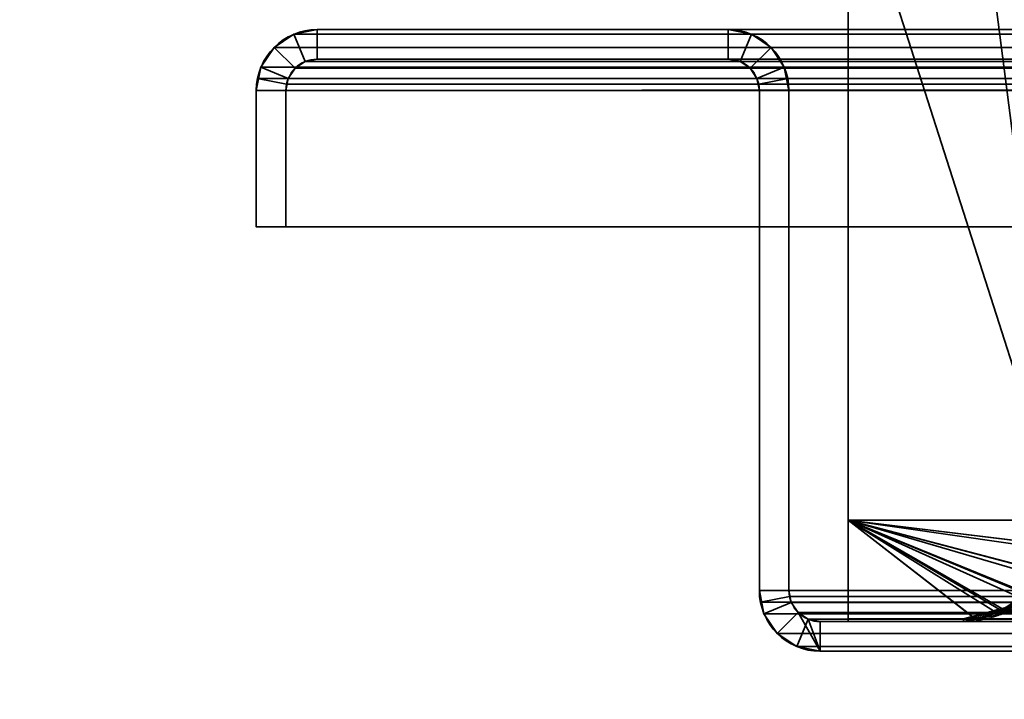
# Model space of a CAD drawing. Header units: millimetres. Extents: x -603 to 3703, y -120 to 193.
# Tile 59 of 256: x -451 to -402, y 46 to 81. Entities that reach past the tile are written whole.
import ezdxf

# ---------------------------------------------------------------- set-up
doc = ezdxf.new("R2010")
doc.units = ezdxf.units.MM
doc.layers.add('151', color=7, linetype='Continuous', true_color=0xffffff)

# ---------------------------------------------------------------- blocks, each defined once
blk = doc.blocks.new('UG_SURFACE_001')
at = {"layer": '151', "color": 252, "linetype": 'Continuous', "lineweight": 35}
for points in [[(602.5, -35, 2213), (602.5, 174.4, 2213), (-602.5, 174.4, 2213), (-602.5, -35, 2213)], [(-452.5, -35, 2063), (-452.5, 174.4, 2063), (452.5, 174.4, 2063), (452.5, -35, 2063)]]:
    blk.add_3dface(points, dxfattribs=at)
blk = doc.blocks.new('UG_SURFACE_010')
at = {"layer": '151', "color": 252, "linetype": 'Continuous', "lineweight": 35}
for points in [[(-436.42, 80, 2044.92), (-436.42, 80, -7), (-437.599, 79.766, -7), (-437.599, 79.766, 2046.099)], [(-436.42, 80, 2044.92), (-437.599, 79.766, 2046.099), (-437.025, 78.38, 2045.525), (-436.42, 78.5, 2044.92)], [(-436.42, 78.5, -7), (-437.025, 78.38, -7), (-437.599, 79.766, -7), (-436.42, 80, -7)], [(-415.58, 80, 2024.08), (-415.58, 80, -7), (-436.42, 80, -7), (-436.42, 80, 2044.92)], [(-415.58, 80, 2024.08), (-436.42, 80, 2044.92), (-436.42, 78.5, 2044.92), (-415.58, 78.5, 2024.08)], [(-415.58, 78.5, -7), (-436.42, 78.5, -7), (-436.42, 80, -7), (-415.58, 80, -7)], [(-414.401, 79.766, 2022.901), (-414.401, 79.766, -7), (-415.58, 80, -7), (-415.58, 80, 2024.08)], [(-415.58, 78.5, 2024.08), (-414.975, 78.38, 2023.475), (-414.401, 79.766, 2022.901), (-415.58, 80, 2024.08)], [(-415.58, 80, -7), (-414.401, 79.766, -7), (-414.975, 78.38, -7), (-415.58, 78.5, -7)], [(-437.599, 79.766, 2046.099), (-437.599, 79.766, -7), (-438.598, 79.098, -7), (-438.598, 79.098, 2047.098)], [(-437.599, 79.766, 2046.099), (-438.598, 79.098, 2047.098), (-437.537, 78.037, 2046.037), (-437.025, 78.38, 2045.525)], [(-438.598, 79.098, -7), (-437.599, 79.766, -7), (-437.025, 78.38, -7), (-437.537, 78.037, -7)], [(-414.975, 78.38, 2023.475), (-414.463, 78.037, 2022.963), (-413.402, 79.098, 2021.902), (-414.401, 79.766, 2022.901)], [(-414.401, 79.766, -7), (-413.402, 79.098, -7), (-414.463, 78.037, -7), (-414.975, 78.38, -7)], [(-413.402, 79.098, 2021.902), (-413.402, 79.098, -7), (-414.401, 79.766, -7), (-414.401, 79.766, 2022.901)], [(-438.598, 79.098, 2047.098), (-438.598, 79.098, -7), (-439.266, 78.099, -7), (-439.266, 78.099, 2047.765)], [(-437.88, 77.525, 2046.38), (-437.537, 78.037, 2046.037), (-438.598, 79.098, 2047.098), (-439.266, 78.099, 2047.765)], [(-439.266, 78.099, -7), (-438.598, 79.098, -7), (-437.537, 78.037, -7), (-437.88, 77.525, -7)], [(-412.734, 78.099, 2021.235), (-413.402, 79.098, 2021.902), (-414.463, 78.037, 2022.963), (-414.12, 77.525, 2022.62)], [(-414.12, 77.525, -7), (-414.463, 78.037, -7), (-413.402, 79.098, -7), (-412.734, 78.099, -7)], [(-412.734, 78.099, 2021.235), (-412.734, 78.099, -7), (-413.402, 79.098, -7), (-413.402, 79.098, 2021.902)], [(-437.537, 78.037, 2046.037), (-437.537, 78.037, -7), (-437.025, 78.38, -7), (-437.025, 78.38, 2045.525)], [(-437.025, 78.38, 2045.525), (-437.025, 78.38, -7), (-436.42, 78.5, -7), (-436.42, 78.5, 2044.92)], [(-415.58, 78.5, 2024.08), (-436.42, 78.5, 2044.92), (-436.42, 78.5, -7), (-415.58, 78.5, -7)], [(-415.58, 78.5, 2024.08), (-415.58, 78.5, -7), (-414.975, 78.38, -7), (-414.975, 78.38, 2023.475)], [(-414.975, 78.38, 2023.475), (-414.975, 78.38, -7), (-414.463, 78.037, -7), (-414.463, 78.037, 2022.963)], [(-439.5, 76.92, -7), (-439.441, 77.521, 2047.941), (-439.266, 78.099, 2047.765)], [(-439.266, 78.099, 2047.765), (-439.266, 78.099, -7), (-439.5, 76.92, -7)], [(-439.5, 76.92, -7), (-439.266, 78.099, -7), (-437.88, 77.525, -7), (-438, 76.92, -7)], [(-437.97, 77.228, 2046.47), (-437.88, 77.525, 2046.38), (-439.266, 78.099, 2047.765), (-439.441, 77.521, 2047.941)], [(-437.88, 77.525, 2046.38), (-437.88, 77.525, -7), (-437.537, 78.037, -7), (-437.537, 78.037, 2046.037)], [(-414.463, 78.037, 2022.963), (-414.463, 78.037, -7), (-414.12, 77.525, -7), (-414.12, 77.525, 2022.62)], [(-412.559, 77.521, 2021.059), (-412.734, 78.099, 2021.235), (-414.12, 77.525, 2022.62), (-414.03, 77.228, 2022.53)], [(-414, 76.92, -7), (-414.12, 77.525, -7), (-412.734, 78.099, -7), (-412.5, 76.92, -7)], [(-412.734, 78.099, -7), (-412.734, 78.099, 2021.235), (-412.559, 77.521, 2021.059)], [(-412.559, 77.521, 2021.059), (-412.5, 76.92, -7), (-412.734, 78.099, -7)], [(-439.5, 76.92, -7), (-439.5, 76.92, 2048), (-439.441, 77.521, 2047.941)], [(-438, 76.92, 2046.5), (-437.97, 77.228, 2046.47), (-439.441, 77.521, 2047.941), (-439.5, 76.92, 2048)], [(-438, 76.92, -7), (-437.88, 77.525, -7), (-437.88, 77.525, 2046.38)], [(-437.88, 77.525, 2046.38), (-437.97, 77.228, 2046.47), (-438, 76.92, -7)], [(-414.12, 77.525, -7), (-414, 76.92, -7), (-414, 76.92, 2022.5)], [(-414, 76.92, 2022.5), (-414.03, 77.228, 2022.53), (-414.12, 77.525, -7)], [(-414.03, 77.228, 2022.53), (-414.12, 77.525, 2022.62), (-414.12, 77.525, -7)], [(-412.5, 76.92, 2021), (-412.559, 77.521, 2021.059), (-414.03, 77.228, 2022.53), (-414, 76.92, 2022.5)], [(-412.559, 77.521, 2021.059), (-412.5, 76.92, 2021), (-412.5, 76.92, -7)], [(-439.5, 76.92, 2048), (-439.5, 76.92, -7), (-439.5, 70, -7), (-439.5, 70, 2048)], [(-439.5, 76.92, 2048), (-439.5, 70, 2048), (-438, 70, 2046.5), (-438, 76.92, 2046.5)], [(-438, 76.92, -7), (-438, 70, -7), (-439.5, 70, -7), (-439.5, 76.92, -7)], [(-437.97, 77.228, 2046.47), (-438, 76.92, 2046.5), (-438, 76.92, -7)], [(-438, 76.92, 2046.5), (-438, 70, 2046.5), (-438, 70, -7), (-438, 76.92, -7)], [(-414, 51.58, 2022.5), (-414, 76.92, 2022.5), (-414, 76.92, -7), (-414, 51.58, -7)], [(-412.5, 51.58, 2021), (-412.5, 76.92, 2021), (-414, 76.92, 2022.5), (-414, 51.58, 2022.5)], [(-412.5, 76.92, -7), (-412.5, 51.58, -7), (-414, 51.58, -7), (-414, 76.92, -7)], [(-412.5, 51.58, 2021), (-412.5, 51.58, -7), (-412.5, 76.92, -7), (-412.5, 76.92, 2021)], [(-438, 70, 2046.5), (-439.5, 70, 2048), (-439.5, 70, -7), (-438, 70, -7)], [(-414, 51.58, -7), (-413.766, 50.401, -7), (-413.766, 50.401, 2022.265)], [(-413.766, 50.401, 2022.265), (-413.941, 50.979, 2022.441), (-414, 51.58, -7)], [(-413.941, 50.979, 2022.441), (-414, 51.58, 2022.5), (-414, 51.58, -7)], [(-414, 51.58, 2022.5), (-413.941, 50.979, 2022.441), (-412.47, 51.272, 2020.97), (-412.5, 51.58, 2021)], [(-412.5, 51.58, -7), (-412.38, 50.975, -7), (-413.766, 50.401, -7), (-414, 51.58, -7)], [(-412.5, 51.58, -7), (-412.47, 51.272, 2020.97), (-412.38, 50.975, 2020.88)], [(-412.5, 51.58, -7), (-412.5, 51.58, 2021), (-412.47, 51.272, 2020.97)], [(-412.38, 50.975, 2020.88), (-412.38, 50.975, -7), (-412.5, 51.58, -7)], [(-413.941, 50.979, 2022.441), (-413.766, 50.401, 2022.265), (-412.38, 50.975, 2020.88), (-412.47, 51.272, 2020.97)], [(-413.766, 50.401, 2022.265), (-413.098, 49.402, 2021.598), (-412.037, 50.463, 2020.537), (-412.38, 50.975, 2020.88)], [(-412.38, 50.975, -7), (-412.037, 50.463, -7), (-413.098, 49.402, -7), (-413.766, 50.401, -7)], [(-412.037, 50.463, 2020.537), (-412.037, 50.463, -7), (-412.38, 50.975, -7), (-412.38, 50.975, 2020.88)], [(-411.525, 50.12, 2020.025), (-412.037, 50.463, 2020.537), (-413.098, 49.402, 2021.598), (-412.099, 48.734, 2020.599)], [(-412.099, 48.734, -7), (-413.098, 49.402, -7), (-412.037, 50.463, -7), (-411.525, 50.12, -7)], [(-411.525, 50.12, 2020.025), (-411.525, 50.12, -7), (-412.037, 50.463, -7), (-412.037, 50.463, 2020.537)], [(-413.766, 50.401, 2022.265), (-413.766, 50.401, -7), (-413.098, 49.402, -7), (-413.098, 49.402, 2021.598)], [(-410.92, 50, 2019.42), (-411.525, 50.12, 2020.025), (-412.099, 48.734, 2020.599), (-410.92, 48.5, 2019.42)], [(-410.92, 48.5, -7), (-412.099, 48.734, -7), (-411.525, 50.12, -7), (-410.92, 50, -7)], [(-410.92, 50, 2019.42), (-410.92, 50, -7), (-411.525, 50.12, -7), (-411.525, 50.12, 2020.025)], [(-400.58, 50, 2009.08), (-400.58, 50, -7), (-410.92, 50, -7), (-410.92, 50, 2019.42)], [(-400.58, 50, 2009.08), (-410.92, 50, 2019.42), (-410.92, 48.5, 2019.42), (-400.58, 48.5, 2009.08)], [(-400.58, 48.5, -7), (-410.92, 48.5, -7), (-410.92, 50, -7), (-400.58, 50, -7)], [(-413.098, 49.402, 2021.598), (-413.098, 49.402, -7), (-412.099, 48.734, -7), (-412.099, 48.734, 2020.599)], [(-412.099, 48.734, 2020.599), (-412.099, 48.734, -7), (-410.92, 48.5, -7), (-410.92, 48.5, 2019.42)], [(-400.58, 48.5, 2009.08), (-410.92, 48.5, 2019.42), (-410.92, 48.5, -7), (-400.58, 48.5, -7)]]:
    blk.add_3dface(points, dxfattribs=at)
blk = doc.blocks.new('UG_SURFACE_011')
at = {"layer": '151', "color": 252, "linetype": 'Continuous', "lineweight": 35}
for points in [[(-436.42, 80, 2044.92), (-436.42, 80, -7), (-437.599, 79.766, -7), (-437.599, 79.766, 2046.099)], [(-436.42, 80, 2044.92), (-437.599, 79.766, 2046.099), (-437.025, 78.38, 2045.525), (-436.42, 78.5, 2044.92)], [(-436.42, 78.5, -7), (-437.025, 78.38, -7), (-437.599, 79.766, -7), (-436.42, 80, -7)], [(-415.58, 80, 2024.08), (-415.58, 80, -7), (-436.42, 80, -7), (-436.42, 80, 2044.92)], [(-415.58, 80, 2024.08), (-436.42, 80, 2044.92), (-436.42, 78.5, 2044.92), (-415.58, 78.5, 2024.08)], [(-415.58, 78.5, -7), (-436.42, 78.5, -7), (-436.42, 80, -7), (-415.58, 80, -7)], [(-414.401, 79.766, 2022.901), (-414.401, 79.766, -7), (-415.58, 80, -7), (-415.58, 80, 2024.08)], [(-415.58, 78.5, 2024.08), (-414.975, 78.38, 2023.475), (-414.401, 79.766, 2022.901), (-415.58, 80, 2024.08)], [(-415.58, 80, -7), (-414.401, 79.766, -7), (-414.975, 78.38, -7), (-415.58, 78.5, -7)], [(-437.599, 79.766, 2046.099), (-437.599, 79.766, -7), (-438.598, 79.098, -7), (-438.598, 79.098, 2047.098)], [(-437.599, 79.766, 2046.099), (-438.598, 79.098, 2047.098), (-437.537, 78.037, 2046.037), (-437.025, 78.38, 2045.525)], [(-438.598, 79.098, -7), (-437.599, 79.766, -7), (-437.025, 78.38, -7), (-437.537, 78.037, -7)], [(-414.975, 78.38, 2023.475), (-414.463, 78.037, 2022.963), (-413.402, 79.098, 2021.902), (-414.401, 79.766, 2022.901)], [(-414.401, 79.766, -7), (-413.402, 79.098, -7), (-414.463, 78.037, -7), (-414.975, 78.38, -7)], [(-413.402, 79.098, 2021.902), (-413.402, 79.098, -7), (-414.401, 79.766, -7), (-414.401, 79.766, 2022.901)], [(-438.598, 79.098, 2047.098), (-438.598, 79.098, -7), (-439.266, 78.099, -7), (-439.266, 78.099, 2047.765)], [(-437.88, 77.525, 2046.38), (-437.537, 78.037, 2046.037), (-438.598, 79.098, 2047.098), (-439.266, 78.099, 2047.765)], [(-439.266, 78.099, -7), (-438.598, 79.098, -7), (-437.537, 78.037, -7), (-437.88, 77.525, -7)], [(-412.734, 78.099, 2021.235), (-413.402, 79.098, 2021.902), (-414.463, 78.037, 2022.963), (-414.12, 77.525, 2022.62)], [(-414.12, 77.525, -7), (-414.463, 78.037, -7), (-413.402, 79.098, -7), (-412.734, 78.099, -7)], [(-412.734, 78.099, 2021.235), (-412.734, 78.099, -7), (-413.402, 79.098, -7), (-413.402, 79.098, 2021.902)], [(-437.537, 78.037, 2046.037), (-437.537, 78.037, -7), (-437.025, 78.38, -7), (-437.025, 78.38, 2045.525)], [(-437.025, 78.38, 2045.525), (-437.025, 78.38, -7), (-436.42, 78.5, -7), (-436.42, 78.5, 2044.92)], [(-415.58, 78.5, 2024.08), (-436.42, 78.5, 2044.92), (-436.42, 78.5, -7), (-415.58, 78.5, -7)], [(-415.58, 78.5, 2024.08), (-415.58, 78.5, -7), (-414.975, 78.38, -7), (-414.975, 78.38, 2023.475)], [(-414.975, 78.38, 2023.475), (-414.975, 78.38, -7), (-414.463, 78.037, -7), (-414.463, 78.037, 2022.963)], [(-439.5, 76.92, -7), (-439.441, 77.521, 2047.941), (-439.266, 78.099, 2047.765)], [(-439.266, 78.099, 2047.765), (-439.266, 78.099, -7), (-439.5, 76.92, -7)], [(-439.5, 76.92, -7), (-439.266, 78.099, -7), (-437.88, 77.525, -7), (-438, 76.92, -7)], [(-437.97, 77.228, 2046.47), (-437.88, 77.525, 2046.38), (-439.266, 78.099, 2047.765), (-439.441, 77.521, 2047.941)], [(-437.88, 77.525, 2046.38), (-437.88, 77.525, -7), (-437.537, 78.037, -7), (-437.537, 78.037, 2046.037)], [(-414.463, 78.037, 2022.963), (-414.463, 78.037, -7), (-414.12, 77.525, -7), (-414.12, 77.525, 2022.62)], [(-412.559, 77.521, 2021.059), (-412.734, 78.099, 2021.235), (-414.12, 77.525, 2022.62), (-414.03, 77.228, 2022.53)], [(-414, 76.92, -7), (-414.12, 77.525, -7), (-412.734, 78.099, -7), (-412.5, 76.92, -7)], [(-412.734, 78.099, -7), (-412.734, 78.099, 2021.235), (-412.559, 77.521, 2021.059)], [(-412.559, 77.521, 2021.059), (-412.5, 76.92, -7), (-412.734, 78.099, -7)], [(-439.5, 76.92, -7), (-439.5, 76.92, 2048), (-439.441, 77.521, 2047.941)], [(-438, 76.92, 2046.5), (-437.97, 77.228, 2046.47), (-439.441, 77.521, 2047.941), (-439.5, 76.92, 2048)], [(-438, 76.92, -7), (-437.88, 77.525, -7), (-437.88, 77.525, 2046.38)], [(-437.88, 77.525, 2046.38), (-437.97, 77.228, 2046.47), (-438, 76.92, -7)], [(-414.12, 77.525, -7), (-414, 76.92, -7), (-414, 76.92, 2022.5)], [(-414, 76.92, 2022.5), (-414.03, 77.228, 2022.53), (-414.12, 77.525, -7)], [(-414.03, 77.228, 2022.53), (-414.12, 77.525, 2022.62), (-414.12, 77.525, -7)], [(-412.5, 76.92, 2021), (-412.559, 77.521, 2021.059), (-414.03, 77.228, 2022.53), (-414, 76.92, 2022.5)], [(-412.559, 77.521, 2021.059), (-412.5, 76.92, 2021), (-412.5, 76.92, -7)], [(-439.5, 76.92, 2048), (-439.5, 76.92, -7), (-439.5, 70, -7), (-439.5, 70, 2048)], [(-439.5, 76.92, 2048), (-439.5, 70, 2048), (-438, 70, 2046.5), (-438, 76.92, 2046.5)], [(-438, 76.92, -7), (-438, 70, -7), (-439.5, 70, -7), (-439.5, 76.92, -7)], [(-437.97, 77.228, 2046.47), (-438, 76.92, 2046.5), (-438, 76.92, -7)], [(-438, 76.92, 2046.5), (-438, 70, 2046.5), (-438, 70, -7), (-438, 76.92, -7)], [(-414, 51.58, 2022.5), (-414, 76.92, 2022.5), (-414, 76.92, -7), (-414, 51.58, -7)], [(-412.5, 51.58, 2021), (-412.5, 76.92, 2021), (-414, 76.92, 2022.5), (-414, 51.58, 2022.5)], [(-412.5, 76.92, -7), (-412.5, 51.58, -7), (-414, 51.58, -7), (-414, 76.92, -7)], [(-412.5, 51.58, 2021), (-412.5, 51.58, -7), (-412.5, 76.92, -7), (-412.5, 76.92, 2021)], [(-438, 70, 2046.5), (-439.5, 70, 2048), (-439.5, 70, -7), (-438, 70, -7)], [(-414, 51.58, -7), (-413.766, 50.401, -7), (-413.766, 50.401, 2022.265)], [(-413.766, 50.401, 2022.265), (-413.941, 50.979, 2022.441), (-414, 51.58, -7)], [(-413.941, 50.979, 2022.441), (-414, 51.58, 2022.5), (-414, 51.58, -7)], [(-414, 51.58, 2022.5), (-413.941, 50.979, 2022.441), (-412.47, 51.272, 2020.97), (-412.5, 51.58, 2021)], [(-412.5, 51.58, -7), (-412.38, 50.975, -7), (-413.766, 50.401, -7), (-414, 51.58, -7)], [(-412.5, 51.58, -7), (-412.47, 51.272, 2020.97), (-412.38, 50.975, 2020.88)], [(-412.5, 51.58, -7), (-412.5, 51.58, 2021), (-412.47, 51.272, 2020.97)], [(-412.38, 50.975, 2020.88), (-412.38, 50.975, -7), (-412.5, 51.58, -7)], [(-413.941, 50.979, 2022.441), (-413.766, 50.401, 2022.265), (-412.38, 50.975, 2020.88), (-412.47, 51.272, 2020.97)], [(-413.766, 50.401, 2022.265), (-413.098, 49.402, 2021.598), (-412.037, 50.463, 2020.537), (-412.38, 50.975, 2020.88)], [(-412.38, 50.975, -7), (-412.037, 50.463, -7), (-413.098, 49.402, -7), (-413.766, 50.401, -7)], [(-412.037, 50.463, 2020.537), (-412.037, 50.463, -7), (-412.38, 50.975, -7), (-412.38, 50.975, 2020.88)], [(-411.525, 50.12, 2020.025), (-412.037, 50.463, 2020.537), (-413.098, 49.402, 2021.598), (-412.099, 48.734, 2020.599)], [(-412.099, 48.734, -7), (-413.098, 49.402, -7), (-412.037, 50.463, -7), (-411.525, 50.12, -7)], [(-411.525, 50.12, 2020.025), (-411.525, 50.12, -7), (-412.037, 50.463, -7), (-412.037, 50.463, 2020.537)], [(-413.766, 50.401, 2022.265), (-413.766, 50.401, -7), (-413.098, 49.402, -7), (-413.098, 49.402, 2021.598)], [(-410.92, 50, 2019.42), (-411.525, 50.12, 2020.025), (-412.099, 48.734, 2020.599), (-410.92, 48.5, 2019.42)], [(-410.92, 48.5, -7), (-412.099, 48.734, -7), (-411.525, 50.12, -7), (-410.92, 50, -7)], [(-410.92, 50, 2019.42), (-410.92, 50, -7), (-411.525, 50.12, -7), (-411.525, 50.12, 2020.025)], [(-400.58, 50, 2009.08), (-400.58, 50, -7), (-410.92, 50, -7), (-410.92, 50, 2019.42)], [(-400.58, 50, 2009.08), (-410.92, 50, 2019.42), (-410.92, 48.5, 2019.42), (-400.58, 48.5, 2009.08)], [(-400.58, 48.5, -7), (-410.92, 48.5, -7), (-410.92, 50, -7), (-400.58, 50, -7)], [(-413.098, 49.402, 2021.598), (-413.098, 49.402, -7), (-412.099, 48.734, -7), (-412.099, 48.734, 2020.599)], [(-412.099, 48.734, 2020.599), (-412.099, 48.734, -7), (-410.92, 48.5, -7), (-410.92, 48.5, 2019.42)], [(-400.58, 48.5, 2009.08), (-410.92, 48.5, 2019.42), (-410.92, 48.5, -7), (-400.58, 48.5, -7)]]:
    blk.add_3dface(points, dxfattribs=at)
blk = doc.blocks.new('UG_SURFACE_012')
at = {"layer": '151', "color": 252, "linetype": 'Continuous', "lineweight": 35}
for points in [[(-436.42, 78.5, 2044.92), (-437.025, 78.38, 2045.525), (-437.599, 79.766, 2046.099), (-436.42, 80, 2044.92)], [(436.42, 80, 2044.92), (-436.42, 80, 2044.92), (-437.599, 79.766, 2046.099), (437.599, 79.766, 2046.099)], [(-436.42, 80, 2044.92), (-415.58, 80, 2024.08), (-415.58, 78.5, 2024.08), (-436.42, 78.5, 2044.92)], [(-415.58, 80, 2024.08), (-436.42, 80, 2044.92), (436.42, 80, 2044.92), (415.58, 80, 2024.08)], [(414.401, 79.766, 2022.901), (-414.401, 79.766, 2022.901), (-415.58, 80, 2024.08), (415.58, 80, 2024.08)], [(-415.58, 80, 2024.08), (-414.401, 79.766, 2022.901), (-414.975, 78.38, 2023.475), (-415.58, 78.5, 2024.08)], [(-437.025, 78.38, 2045.525), (-437.537, 78.037, 2046.037), (-438.598, 79.098, 2047.098), (-437.599, 79.766, 2046.099)], [(437.599, 79.766, 2046.099), (-437.599, 79.766, 2046.099), (-438.598, 79.098, 2047.098), (438.598, 79.098, 2047.098)], [(-414.401, 79.766, 2022.901), (-413.402, 79.098, 2021.902), (-414.463, 78.037, 2022.963), (-414.975, 78.38, 2023.475)], [(413.402, 79.098, 2021.902), (-413.402, 79.098, 2021.902), (-414.401, 79.766, 2022.901), (414.401, 79.766, 2022.901)], [(-439.266, 78.099, 2047.765), (-438.598, 79.098, 2047.098), (-437.537, 78.037, 2046.037), (-437.88, 77.525, 2046.38)], [(438.598, 79.098, 2047.098), (-438.598, 79.098, 2047.098), (-439.266, 78.099, 2047.765), (439.266, 78.099, 2047.765)], [(-414.12, 77.525, 2022.62), (-414.463, 78.037, 2022.963), (-413.402, 79.098, 2021.902), (-412.734, 78.099, 2021.235)], [(412.734, 78.099, 2021.235), (-412.734, 78.099, 2021.235), (-413.402, 79.098, 2021.902), (413.402, 79.098, 2021.902)], [(437.537, 78.037, 2046.037), (-437.537, 78.037, 2046.037), (-437.025, 78.38, 2045.525), (437.025, 78.38, 2045.525)], [(437.025, 78.38, 2045.525), (-437.025, 78.38, 2045.525), (-436.42, 78.5, 2044.92), (436.42, 78.5, 2044.92)], [(-415.58, 78.5, 2024.08), (415.58, 78.5, 2024.08), (436.42, 78.5, 2044.92), (-436.42, 78.5, 2044.92)], [(415.58, 78.5, 2024.08), (-415.58, 78.5, 2024.08), (-414.975, 78.38, 2023.475), (414.975, 78.38, 2023.475)], [(414.975, 78.38, 2023.475), (-414.975, 78.38, 2023.475), (-414.463, 78.037, 2022.963), (414.463, 78.037, 2022.963)], [(-439.441, 77.521, 2047.941), (-439.266, 78.099, 2047.765), (-437.88, 77.525, 2046.38), (-437.97, 77.228, 2046.47)], [(439.441, 77.521, 2047.941), (439.266, 78.099, 2047.765), (-439.266, 78.099, 2047.765), (-439.441, 77.521, 2047.941)], [(437.88, 77.525, 2046.38), (-437.88, 77.525, 2046.38), (-437.537, 78.037, 2046.037), (437.537, 78.037, 2046.037)], [(414.463, 78.037, 2022.963), (-414.463, 78.037, 2022.963), (-414.12, 77.525, 2022.62), (414.12, 77.525, 2022.62)], [(-414.03, 77.228, 2022.53), (-414.12, 77.525, 2022.62), (-412.734, 78.099, 2021.235), (-412.559, 77.521, 2021.059)], [(-412.559, 77.521, 2021.059), (-412.734, 78.099, 2021.235), (412.734, 78.099, 2021.235)], [(-412.559, 77.521, 2021.059), (412.734, 78.099, 2021.235), (412.559, 77.521, 2021.059)], [(-439.5, 76.92, 2048), (-439.441, 77.521, 2047.941), (-437.97, 77.228, 2046.47), (-438, 76.92, 2046.5)], [(-439.5, 76.92, 2048), (439.5, 76.92, 2048), (439.441, 77.521, 2047.941)], [(-439.441, 77.521, 2047.941), (-439.5, 76.92, 2048), (439.441, 77.521, 2047.941)], [(-437.97, 77.228, 2046.47), (-437.88, 77.525, 2046.38), (437.88, 77.525, 2046.38), (437.97, 77.228, 2046.47)], [(414.03, 77.228, 2022.53), (-414.12, 77.525, 2022.62), (-414.03, 77.228, 2022.53)], [(414.03, 77.228, 2022.53), (414.12, 77.525, 2022.62), (-414.12, 77.525, 2022.62)], [(-414, 76.92, 2022.5), (-414.03, 77.228, 2022.53), (-412.559, 77.521, 2021.059), (-412.5, 76.92, 2021)], [(412.559, 77.521, 2021.059), (-412.5, 76.92, 2021), (-412.559, 77.521, 2021.059)], [(412.559, 77.521, 2021.059), (412.5, 76.92, 2021), (-412.5, 76.92, 2021)], [(-438, 76.92, 2046.5), (-438, 70, 2046.5), (-439.5, 70, 2048), (-439.5, 76.92, 2048)], [(-439.5, 76.92, 2048), (-439.5, 70, 2048), (439.5, 70, 2048), (439.5, 76.92, 2048)], [(437.97, 77.228, 2046.47), (-438, 76.92, 2046.5), (-437.97, 77.228, 2046.47)], [(437.97, 77.228, 2046.47), (438, 76.92, 2046.5), (-438, 76.92, 2046.5)], [(-438, 76.92, 2046.5), (438, 76.92, 2046.5), (438, 70, 2046.5), (-438, 70, 2046.5)], [(-414.03, 77.228, 2022.53), (414, 76.92, 2022.5), (414.03, 77.228, 2022.53)], [(-414.03, 77.228, 2022.53), (-414, 76.92, 2022.5), (414, 76.92, 2022.5)], [(-414, 51.58, 2022.5), (414, 51.58, 2022.5), (414, 76.92, 2022.5), (-414, 76.92, 2022.5)], [(-412.5, 76.92, 2021), (-412.5, 51.58, 2021), (-414, 51.58, 2022.5), (-414, 76.92, 2022.5)], [(-412.5, 51.58, 2021), (-412.5, 76.92, 2021), (412.5, 76.92, 2021), (412.5, 51.58, 2021)], [(-438, 70, 2046.5), (438, 70, 2046.5), (439.5, 70, 2048), (-439.5, 70, 2048)], [(413.941, 50.979, 2022.441), (-414, 51.58, 2022.5), (-413.941, 50.979, 2022.441)], [(413.941, 50.979, 2022.441), (414, 51.58, 2022.5), (-414, 51.58, 2022.5)], [(-412.5, 51.58, 2021), (-412.47, 51.272, 2020.97), (-413.941, 50.979, 2022.441), (-414, 51.58, 2022.5)], [(-412.47, 51.272, 2020.97), (-412.5, 51.58, 2021), (412.5, 51.58, 2021)], [(-412.47, 51.272, 2020.97), (412.5, 51.58, 2021), (412.47, 51.272, 2020.97)], [(-412.47, 51.272, 2020.97), (-412.38, 50.975, 2020.88), (-413.766, 50.401, 2022.265), (-413.941, 50.979, 2022.441)], [(-413.941, 50.979, 2022.441), (-413.766, 50.401, 2022.265), (413.766, 50.401, 2022.265), (413.941, 50.979, 2022.441)], [(-413.098, 49.402, 2021.598), (-413.766, 50.401, 2022.265), (-412.38, 50.975, 2020.88), (-412.037, 50.463, 2020.537)], [(412.47, 51.272, 2020.97), (412.38, 50.975, 2020.88), (-412.38, 50.975, 2020.88), (-412.47, 51.272, 2020.97)], [(412.037, 50.463, 2020.537), (-412.037, 50.463, 2020.537), (-412.38, 50.975, 2020.88), (412.38, 50.975, 2020.88)], [(-412.037, 50.463, 2020.537), (-410.92, 48.5, 2019.42), (-412.099, 48.734, 2020.599), (-413.098, 49.402, 2021.598)], [(411.525, 50.12, 2020.025), (-411.525, 50.12, 2020.025), (-412.037, 50.463, 2020.537), (412.037, 50.463, 2020.537)], [(-410.92, 48.5, 2019.42), (-412.037, 50.463, 2020.537), (-411.525, 50.12, 2020.025)], [(413.766, 50.401, 2022.265), (-413.766, 50.401, 2022.265), (-413.098, 49.402, 2021.598), (413.098, 49.402, 2021.598)], [(410.92, 50, 2019.42), (-410.92, 50, 2019.42), (-411.525, 50.12, 2020.025), (411.525, 50.12, 2020.025)], [(-410.92, 48.5, 2019.42), (-411.525, 50.12, 2020.025), (-410.92, 50, 2019.42)], [(-400.58, 50, 2009.08), (-410.92, 50, 2019.42), (410.92, 50, 2019.42), (400.58, 50, 2009.08)], [(-410.92, 50, 2019.42), (-400.58, 50, 2009.08), (-400.58, 48.5, 2009.08), (-410.92, 48.5, 2019.42)], [(413.098, 49.402, 2021.598), (-413.098, 49.402, 2021.598), (-412.099, 48.734, 2020.599), (412.099, 48.734, 2020.599)], [(412.099, 48.734, 2020.599), (-412.099, 48.734, 2020.599), (-410.92, 48.5, 2019.42), (410.92, 48.5, 2019.42)], [(-400.58, 48.5, 2009.08), (400.58, 48.5, 2009.08), (410.92, 48.5, 2019.42), (-410.92, 48.5, 2019.42)]]:
    blk.add_3dface(points, dxfattribs=at)
blk = doc.blocks.new('UG_SURFACE_036')
at = {"layer": '151', "color": 41, "linetype": 'Continuous', "lineweight": 35}
for points in [[(-410.5, 147.3, -4), (-410.5, 173.15, -4), (-398.65, 173.15, -4), (-398.65, 55.15, -4)], [(-398.65, 55.15, 2007.15), (-398.65, 173.15, 2007.15), (-410.5, 173.15, 2019), (-410.5, 147.3, 2019)], [(-409.5, 89, -4), (-410.5, 147.3, -4), (-398.65, 55.15, -4)], [(-398.65, 55.15, 2007.15), (-410.5, 147.3, 2019), (-409.5, 89, 2018)], [(-409.5, 55.15, 2018), (-409.5, 89, 2018), (-409.5, 89, -4), (-409.5, 55.15, -4)], [(-398.65, 55.15, -4), (-409.5, 55.15, -4), (-409.5, 89, -4)], [(-409.5, 89, 2018), (-409.5, 55.15, 2018), (-398.65, 55.15, 2007.15)], [(-409.5, 55.15, 2018), (-409.5, 55.15, -4), (-398.65, 55.15, -4), (-398.65, 55.15, 2007.15)]]:
    blk.add_3dface(points, dxfattribs=at)
blk = doc.blocks.new('UG_SURFACE_039')
at = {"layer": '151', "color": 7, "linetype": 'Continuous', "lineweight": 35}
for points in [[(-401.758, 50.368, -4), (-400.568, 51.143, -4), (-400.052, 51.609, 2008.552)], [(-400.052, 51.609, 2008.552), (-401.18, 50.631, 2009.681), (-401.758, 50.368, -4)], [(-401.18, 50.631, 2009.681), (-400.052, 51.609, 2008.552), (-400.118, 51.624, 2008.617), (-401.698, 50.547, 2010.198)], [(-401.698, 50.547, 2010.198), (-400.118, 51.624, 2008.617), (-400.114, 51.614, -4)], [(-401.698, 50.547, 2010.198), (-400.114, 51.614, -4), (-400.656, 51.256, -4)], [(-400.656, 51.256, -4), (-401.812, 50.524, 2010.312), (-401.698, 50.547, 2010.198)], [(-400.656, 51.256, -4), (-401.772, 50.516, -4), (-401.812, 50.524, 2010.312)], [(-401.772, 50.516, -4), (-400.656, 51.256, -4), (-400.568, 51.143, -4), (-401.758, 50.368, -4)], [(-401.812, 50.524, 2010.312), (-403.64, 50.15, 2012.14), (-403.65, 50, 2012.15), (-401.769, 50.48, 2010.269)], [(-403.65, 50.15, 2012.15), (-401.939, 50.484, -4), (-403.378, 50.203, -4)], [(-401.939, 50.484, -4), (-403.65, 50.15, 2012.15), (-403.64, 50.15, 2012.14)], [(-403.65, 50, -4), (-403.369, 50.054, -4), (-401.769, 50.48, 2010.269)], [(-401.769, 50.48, 2010.269), (-403.65, 50, 2012.15), (-403.65, 50, -4)], [(-403.64, 50.15, 2012.14), (-401.812, 50.524, 2010.312), (-401.811, 50.508, -4)], [(-403.64, 50.15, 2012.14), (-401.811, 50.508, -4), (-401.939, 50.484, -4)], [(-401.886, 50.338, -4), (-403.369, 50.054, -4), (-403.378, 50.203, -4), (-401.939, 50.484, -4)], [(-401.769, 50.48, 2010.269), (-403.369, 50.054, -4), (-401.886, 50.338, -4)], [(-401.769, 50.361, -4), (-401.886, 50.338, -4), (-401.939, 50.484, -4), (-401.811, 50.508, -4)], [(-401.769, 50.48, 2010.269), (-401.886, 50.338, -4), (-401.769, 50.361, -4)], [(-401.769, 50.48, 2010.269), (-401.698, 50.547, 2010.198), (-401.812, 50.524, 2010.312)], [(-401.772, 50.516, -4), (-401.811, 50.508, -4), (-401.812, 50.524, 2010.312)], [(-401.811, 50.508, -4), (-401.772, 50.516, -4), (-401.758, 50.368, -4), (-401.769, 50.361, -4)], [(-401.18, 50.631, 2009.681), (-401.769, 50.48, 2010.269), (-401.758, 50.368, -4)], [(-401.698, 50.547, 2010.198), (-401.769, 50.48, 2010.269), (-401.18, 50.631, 2009.681)], [(-401.769, 50.361, -4), (-401.758, 50.368, -4), (-401.769, 50.48, 2010.269)], [(-403.65, 50.15, 2012.15), (-409.5, 50.15, 2018), (-409.5, 50, 2018), (-403.65, 50, 2012.15)], [(-409.5, 50.15, -4), (-403.65, 50.15, -4), (-403.65, 50, -4), (-409.5, 50, -4)], [(-409.5, 50.15, -4), (-409.5, 50, -4), (-409.5, 50, 2018), (-409.5, 50.15, 2018)], [(-403.65, 50.15, 2012.15), (-403.65, 50.15, -4), (-409.5, 50.15, -4), (-409.5, 50.15, 2018)], [(-403.65, 50, 2012.15), (-409.5, 50, 2018), (-409.5, 50, -4), (-403.65, 50, -4)], [(-403.369, 50.054, -4), (-403.65, 50, -4), (-403.65, 50.15, -4), (-403.378, 50.203, -4)], [(-403.378, 50.203, -4), (-403.65, 50.15, -4), (-403.65, 50.15, 2012.15)], [(-403.65, 50, 2012.15), (-403.64, 50.15, 2012.14), (-403.65, 50.15, 2012.15)]]:
    blk.add_3dface(points, dxfattribs=at)
blk = doc.blocks.new('UG_SURFACE_040')
at = {"layer": '151', "color": 14, "linetype": 'Continuous', "lineweight": 35}
for points in [[(-409.5, 55.15, -4), (-400.449, 51.391, -4), (-401.704, 50.552, -4)], [(-401.704, 50.552, -4), (-401.737, 50.531, -4), (-403.199, 50.24, -4), (-409.5, 55.15, -4)], [(-409.5, 55.15, -4), (-399.503, 52.529, -4), (-400.114, 51.614, -4), (-400.449, 51.391, -4)], [(-409.5, 55.15, -4), (-398.906, 53.861, -4), (-399.031, 53.237, -4), (-399.503, 52.529, -4)], [(-409.5, 55.15, -4), (-398.65, 55.15, -4), (-398.906, 53.861, -4)], [(-403.199, 50.24, -4), (-403.65, 50.15, -4), (-409.5, 50.15, -4), (-409.5, 55.15, -4)], [(-409.5, 50.15, 2018), (-409.5, 55.15, 2018), (-409.5, 55.15, -4), (-409.5, 50.15, -4)], [(-398.65, 55.15, 2007.15), (-398.65, 55.15, -4), (-409.5, 55.15, -4), (-409.5, 55.15, 2018)], [(-409.5, 55.15, 2018), (-409.5, 50.15, 2018), (-403.65, 50.15, 2012.15), (-403.199, 50.269, 2011.699)], [(-403.199, 50.269, 2011.699), (-401.715, 50.659, 2010.215), (-409.5, 55.15, 2018)], [(-409.5, 55.15, 2018), (-399.439, 52.49, 2007.939), (-398.824, 53.845, 2007.324)], [(-401.715, 50.659, 2010.215), (-401.189, 50.797, 2009.689), (-400.471, 51.464, 2008.971), (-409.5, 55.15, 2018)], [(-400.471, 51.464, 2008.971), (-399.493, 52.372, 2007.993), (-399.439, 52.49, 2007.939), (-409.5, 55.15, 2018)], [(-398.824, 53.845, 2007.324), (-398.823, 53.846, 2007.323), (-398.65, 55.15, 2007.15), (-409.5, 55.15, 2018)], [(-398.906, 53.861, -4), (-398.65, 55.15, -4), (-398.65, 55.15, 2007.15)], [(-398.65, 55.15, 2007.15), (-398.823, 53.846, 2007.323), (-398.906, 53.861, -4)], [(-399.503, 52.529, -4), (-399.031, 53.237, -4), (-398.824, 53.845, 2007.324)], [(-398.824, 53.845, 2007.324), (-399.439, 52.49, 2007.939), (-399.503, 52.529, -4)], [(-399.031, 53.237, -4), (-398.906, 53.861, -4), (-398.824, 53.845, 2007.324)], [(-398.823, 53.846, 2007.323), (-398.824, 53.845, 2007.324), (-398.906, 53.861, -4)], [(-400.449, 51.391, -4), (-400.114, 51.614, -4), (-399.439, 52.49, 2007.939)], [(-399.439, 52.49, 2007.939), (-399.493, 52.372, 2007.993), (-400.449, 51.391, -4)], [(-400.114, 51.614, -4), (-399.503, 52.529, -4), (-399.439, 52.49, 2007.939)], [(-399.493, 52.372, 2007.993), (-400.471, 51.464, 2008.971), (-400.449, 51.391, -4)], [(-401.704, 50.552, -4), (-400.449, 51.391, -4), (-400.471, 51.464, 2008.971)], [(-400.471, 51.464, 2008.971), (-401.189, 50.797, 2009.689), (-401.704, 50.552, -4)], [(-403.199, 50.24, -4), (-401.737, 50.531, -4), (-401.715, 50.659, 2010.215)], [(-401.715, 50.659, 2010.215), (-403.199, 50.269, 2011.699), (-403.199, 50.24, -4)], [(-401.737, 50.531, -4), (-401.704, 50.552, -4), (-401.715, 50.659, 2010.215)], [(-401.189, 50.797, 2009.689), (-401.715, 50.659, 2010.215), (-401.704, 50.552, -4)], [(-409.5, 50.15, 2018), (-409.5, 50.15, -4), (-403.65, 50.15, -4), (-403.65, 50.15, 2012.15)], [(-403.65, 50.15, -4), (-403.199, 50.24, -4), (-403.199, 50.269, 2011.699)], [(-403.199, 50.269, 2011.699), (-403.65, 50.15, 2012.15), (-403.65, 50.15, -4)]]:
    blk.add_3dface(points, dxfattribs=at)
blk = doc.blocks.new('UG_SURFACE_041')
at = {"layer": '151', "color": 14, "linetype": 'Continuous', "lineweight": 35}
for points in [[(-409.5, 55.15, 2018), (-399.623, 52.251, 2008.123), (-400.755, 51.2, 2009.255)], [(-400.755, 51.2, 2009.255), (-401.189, 50.797, 2009.689), (-402.125, 50.551, 2010.626), (-409.5, 55.15, 2018)], [(-409.5, 55.15, 2018), (-398.65, 55.15, 2007.15), (-398.823, 53.846, 2007.323), (-398.922, 53.629, 2007.421)], [(-398.922, 53.629, 2007.421), (-399.493, 52.372, 2007.993), (-399.623, 52.251, 2008.123), (-409.5, 55.15, 2018)], [(-402.125, 50.551, 2010.626), (-403.65, 50.15, 2012.15), (-409.5, 50.15, 2018), (-409.5, 55.15, 2018)], [(409.5, 50.15, 2018), (409.5, 55.15, 2018), (-409.5, 55.15, 2018), (-409.5, 50.15, 2018)], [(409.5, 55.15, 2018), (398.65, 55.15, 2007.15), (-398.65, 55.15, 2007.15), (-409.5, 55.15, 2018)], [(-403.65, 50.15, 2012.15), (-402.125, 50.551, 2010.626), (402.123, 50.54, 2010.623)], [(402.123, 50.54, 2010.623), (403.65, 50.15, 2012.15), (-403.65, 50.15, 2012.15)], [(401.252, 50.762, 2009.752), (-402.125, 50.551, 2010.626), (-401.189, 50.797, 2009.689)], [(401.252, 50.762, 2009.752), (402.123, 50.54, 2010.623), (-402.125, 50.551, 2010.626)], [(403.65, 50.15, 2012.15), (409.5, 50.15, 2018), (-409.5, 50.15, 2018), (-403.65, 50.15, 2012.15)]]:
    blk.add_3dface(points, dxfattribs=at)
blk = doc.blocks.new('UG_SURFACE_042')
at = {"layer": '151', "color": 7, "linetype": 'Continuous', "lineweight": 35}
for points in [[(-400.664, 51.078, 2009.164), (-401.18, 50.631, 2009.681), (-401.698, 50.547, 2010.198), (-400.118, 51.624, 2008.617)], [(401.384, 50.693, 2009.884), (-400.118, 51.624, 2008.617), (-401.698, 50.547, 2010.198)], [(-402.078, 50.402, 2010.578), (-403.65, 50, 2012.15), (-403.64, 50.15, 2012.14), (-401.812, 50.524, 2010.312)], [(-401.812, 50.524, 2010.312), (-403.64, 50.15, 2012.14), (403.65, 50.15, 2012.15)], [(401.115, 50.667, 2009.615), (-402.078, 50.402, 2010.578), (-401.18, 50.631, 2009.681)], [(401.115, 50.667, 2009.615), (402.08, 50.413, 2010.58), (-402.078, 50.402, 2010.578)], [(-401.812, 50.524, 2010.312), (-401.698, 50.547, 2010.198), (-401.18, 50.631, 2009.681), (-402.078, 50.402, 2010.578)], [(-402.078, 50.402, 2010.578), (402.08, 50.413, 2010.58), (403.65, 50, 2012.15)], [(-401.698, 50.547, 2010.198), (-401.812, 50.524, 2010.312), (401.82, 50.589, 2010.32)], [(403.65, 50.15, 2012.15), (401.82, 50.589, 2010.32), (-401.812, 50.524, 2010.312)], [(-401.698, 50.547, 2010.198), (401.82, 50.589, 2010.32), (401.384, 50.693, 2009.884)], [(-409.5, 50.15, 2018), (-409.5, 50, 2018), (409.5, 50, 2018), (409.5, 50.15, 2018)], [(-403.65, 50, 2012.15), (-409.5, 50, 2018), (-409.5, 50.15, 2018), (-403.65, 50.15, 2012.15)], [(409.5, 50.15, 2018), (403.65, 50.15, 2012.15), (-403.65, 50.15, 2012.15), (-409.5, 50.15, 2018)], [(409.5, 50, 2018), (-409.5, 50, 2018), (-403.65, 50, 2012.15), (403.65, 50, 2012.15)], [(403.65, 50, 2012.15), (-403.65, 50, 2012.15), (-402.078, 50.402, 2010.578)], [(-403.65, 50.15, 2012.15), (-403.64, 50.15, 2012.14), (-403.65, 50, 2012.15)], [(-403.64, 50.15, 2012.14), (-403.65, 50.15, 2012.15), (403.65, 50.15, 2012.15)]]:
    blk.add_3dface(points, dxfattribs=at)
blk = doc.blocks.new('UG_SURFACE_043')
at = {"layer": '151', "color": 41, "linetype": 'Continuous', "lineweight": 35}
for points in [[(-398.65, 173.15, 2007.15), (-398.65, 55.15, 2007.15), (-409.5, 55.15, 2018), (-409.5, 89, 2018)], [(409.5, 55.15, 2018), (409.5, 89, 2018), (-409.5, 89, 2018), (-409.5, 55.15, 2018)], [(398.65, 55.15, 2007.15), (409.5, 55.15, 2018), (-409.5, 55.15, 2018), (-398.65, 55.15, 2007.15)]]:
    blk.add_3dface(points, dxfattribs=at)

msp = doc.modelspace()

# ---------------------------------------------------------------- linework, layer by layer
at = {"layer": '151', "color": 252, "linetype": 'Continuous', "lineweight": -3, "true_color": 0x939598}
for p, q in [((-409.5, 89, -4), (-409.5, 55.15, -4)), ((-409.5, 55.15, 2018), (-409.5, 89, 2018)), ((-409.5, 55.15, 2018), (-409.5, 89, 2018)), ((-415.58, 80, 2024.08), (-436.42, 80, 2044.92)), ((436.42, 80, 2044.92), (-436.42, 80, 2044.92)), ((-436.42, 80, 2044.92), (-436.42, 80, -7)), ((-415.58, 80, 2024.08), (-436.42, 80, 2044.92)), ((-436.42, 80, 2044.92), (-436.42, 80, -7)), ((-436.42, 80, -7), (-415.58, 80, -7)), ((-436.42, 80, -7), (-415.58, 80, -7)), ((-415.58, 80, 2024.08), (-436.42, 80, 2044.92)), ((-415.58, 80, 2024.08), (-415.58, 80, -7)), ((-415.58, 80, 2024.08), (-415.58, 80, -7)), ((415.58, 80, 2024.08), (-415.58, 80, 2024.08)), ((-415.58, 78.5, 2024.08), (-436.42, 78.5, 2044.92)), ((436.42, 78.5, 2044.92), (-436.42, 78.5, 2044.92)), ((-436.42, 78.5, 2044.92), (-436.42, 78.5, -7)), ((-436.42, 78.5, -7), (-415.58, 78.5, -7)), ((-436.42, 78.5, -7), (-415.58, 78.5, -7)), ((-415.58, 78.5, 2024.08), (-436.42, 78.5, 2044.92)), ((-415.58, 78.5, 2024.08), (-436.42, 78.5, 2044.92)), ((-436.42, 78.5, 2044.92), (-436.42, 78.5, -7)), ((415.58, 78.5, 2024.08), (-415.58, 78.5, 2024.08)), ((-415.58, 78.5, 2024.08), (-415.58, 78.5, -7)), ((-415.58, 78.5, 2024.08), (-415.58, 78.5, -7)), ((439.5, 76.92, 2048), (-439.5, 76.92, 2048)), ((-439.5, 76.92, 2048), (-439.5, 70, 2048)), ((-439.5, 76.92, 2048), (-439.5, 76.92, -7)), ((-439.5, 76.92, 2048), (-439.5, 70, 2048)), ((-439.5, 76.92, 2048), (-439.5, 76.92, -7)), ((-439.5, 70, -7), (-439.5, 76.92, -7)), ((-439.5, 76.92, 2048), (-439.5, 70, 2048)), ((-439.5, 70, -7), (-439.5, 76.92, -7)), ((-438, 76.92, 2046.5), (-438, 76.92, -7)), ((-438, 76.92, 2046.5), (-438, 76.92, -7)), ((438, 76.92, 2046.5), (-438, 76.92, 2046.5)), ((-438, 76.92, 2046.5), (-438, 70, 2046.5)), ((-438, 70, -7), (-438, 76.92, -7)), ((-438, 76.92, 2046.5), (-438, 70, 2046.5)), ((-438, 70, -7), (-438, 76.92, -7)), ((-438, 76.92, 2046.5), (-438, 70, 2046.5)), ((-414, 51.58, 2022.5), (-414, 76.92, 2022.5)), ((-414, 51.58, 2022.5), (-414, 76.92, 2022.5)), ((414, 76.92, 2022.5), (-414, 76.92, 2022.5)), ((-414, 76.92, -7), (-414, 51.58, -7)), ((-414, 76.92, -7), (-414, 51.58, -7)), ((-414, 51.58, 2022.5), (-414, 76.92, 2022.5)), ((-414, 76.92, 2022.5), (-414, 76.92, -7)), ((-414, 76.92, 2022.5), (-414, 76.92, -7)), ((-412.5, 51.58, 2021), (-412.5, 76.92, 2021)), ((-412.5, 76.92, 2021), (-412.5, 76.92, -7)), ((-412.5, 76.92, 2021), (-412.5, 76.92, -7)), ((-412.5, 76.92, -7), (-412.5, 51.58, -7)), ((-412.5, 76.92, -7), (-412.5, 51.58, -7)), ((-412.5, 51.58, 2021), (-412.5, 76.92, 2021)), ((412.5, 76.92, 2021), (-412.5, 76.92, 2021)), ((-412.5, 51.58, 2021), (-412.5, 76.92, 2021)), ((439.5, 70, 2048), (-439.5, 70, 2048)), ((-439.5, 70, -7), (-438, 70, -7)), ((-438, 70, 2046.5), (-439.5, 70, 2048)), ((-438, 70, 2046.5), (-439.5, 70, 2048)), ((-439.5, 70, -7), (-438, 70, -7)), ((-438, 70, 2046.5), (-439.5, 70, 2048)), ((-439.5, 70, 2048), (-439.5, 70, -7)), ((-439.5, 70, 2048), (-439.5, 70, -7)), ((438, 70, 2046.5), (-438, 70, 2046.5)), ((-438, 70, 2046.5), (-438, 70, -7)), ((-438, 70, 2046.5), (-438, 70, -7)), ((-409.5, 50.15, 2018), (-409.5, 55.15, 2018)), ((-409.5, 55.15, 2018), (409.5, 55.15, 2018)), ((409.5, 55.15, 2018), (-409.5, 55.15, 2018)), ((-398.65, 55.15, 2007.15), (-409.5, 55.15, 2018)), ((-409.5, 55.15, 2018), (-398.65, 55.15, 2007.15)), ((-409.5, 55.15, 2018), (-409.5, 55.15, -4)), ((-409.5, 55.15, -4), (-409.5, 50.15, -4)), ((-409.5, 50.15, 2018), (-409.5, 55.15, 2018)), ((-398.65, 55.15, 2007.15), (-409.5, 55.15, 2018)), ((-409.5, 55.15, -4), (-409.5, 55.15, 2018)), ((-409.5, 55.15, 2018), (-398.65, 55.15, 2007.15)), ((-409.5, 55.15, -4), (-398.65, 55.15, -4)), ((-398.65, 55.15, -4), (-409.5, 55.15, -4)), ((-414, 51.58, 2022.5), (-414, 51.58, -7)), ((414, 51.58, 2022.5), (-414, 51.58, 2022.5)), ((-414, 51.58, 2022.5), (-414, 51.58, -7)), ((-412.5, 51.58, 2021), (-412.5, 51.58, -7)), ((412.5, 51.58, 2021), (-412.5, 51.58, 2021)), ((-412.5, 51.58, 2021), (-412.5, 51.58, -7)), ((-410.92, 50, 2019.42), (-410.92, 50, -7)), ((410.92, 50, 2019.42), (-410.92, 50, 2019.42)), ((-410.92, 50, -7), (-400.58, 50, -7)), ((-400.58, 50, 2009.08), (-410.92, 50, 2019.42)), ((-410.92, 50, -7), (-400.58, 50, -7)), ((-400.58, 50, 2009.08), (-410.92, 50, 2019.42)), ((-410.92, 50, 2019.42), (-410.92, 50, -7)), ((-400.58, 50, 2009.08), (-410.92, 50, 2019.42)), ((-409.5, 50.15, 2018), (-403.65, 50.15, 2012.15)), ((409.5, 50.15, 2018), (-409.5, 50.15, 2018)), ((-409.5, 50.15, -4), (-409.5, 50, -4)), ((-409.5, 50, 2018), (-409.5, 50.15, 2018)), ((-409.5, 50.15, 2018), (-409.5, 50.15, -4)), ((-403.65, 50.15, 2012.15), (-409.5, 50.15, 2018)), ((-403.65, 50.15, 2012.15), (-409.5, 50.15, 2018)), ((-409.5, 50.15, -4), (-403.65, 50.15, -4)), ((-409.5, 50.15, 2018), (409.5, 50.15, 2018)), ((-403.65, 50.15, -4), (-409.5, 50.15, -4)), ((-409.5, 50.15, 2018), (-403.65, 50.15, 2012.15)), ((-409.5, 50.15, -4), (-409.5, 50.15, 2018)), ((-409.5, 50, 2018), (-409.5, 50.15, 2018)), ((-409.5, 50.15, 2018), (-403.65, 50.15, 2012.15)), ((409.5, 50, 2018), (-409.5, 50, 2018)), ((-403.65, 50, 2012.15), (-409.5, 50, 2018)), ((-409.5, 50, 2018), (-403.65, 50, 2012.15)), ((-409.5, 50, -4), (-403.65, 50, -4)), ((-409.5, 50, 2018), (-409.5, 50, -4)), ((-403.65, 50.15, 2012.15), (-403.65, 50.15, -4)), ((403.65, 50.15, 2012.15), (-403.65, 50.15, 2012.15)), ((-403.65, 50.15, 2012.15), (-403.65, 50.15, -4)), ((403.65, 50.15, 2012.15), (-403.65, 50.15, 2012.15)), ((-403.65, 50, 2012.15), (-403.65, 50, -4)), ((403.65, 50, 2012.15), (-403.65, 50, 2012.15)), ((-410.92, 48.5, -7), (-400.58, 48.5, -7)), ((-400.58, 48.5, 2009.08), (-410.92, 48.5, 2019.42)), ((-410.92, 48.5, -7), (-400.58, 48.5, -7)), ((-410.92, 48.5, 2019.42), (-410.92, 48.5, -7)), ((-400.58, 48.5, 2009.08), (-410.92, 48.5, 2019.42)), ((-410.92, 48.5, 2019.42), (-410.92, 48.5, -7)), ((-400.58, 48.5, 2009.08), (-410.92, 48.5, 2019.42)), ((410.92, 48.5, 2019.42), (-410.92, 48.5, 2019.42))]:
    msp.add_line(p, q, dxfattribs=at)
at = {"layer": '151', "color": 252, "linetype": 'Continuous', "lineweight": -3, "true_color": 0x939598, "extrusion": (0, 0, -1)}
for centre, radius, start, end in [((436.42, 76.92, 7), 3.08, 0, 90), ((436.42, 76.92, 7), 3.08, 0, 90), ((415.58, 76.92, 7), 3.08, 90, 180), ((415.58, 76.92, 7), 3.08, 90, 180), ((436.42, 76.92, 7), 1.58, 0, 90), ((436.42, 76.92, 7), 1.58, 0, 90), ((415.58, 76.92, 7), 1.58, 90, 180), ((415.58, 76.92, 7), 1.58, 90, 180), ((410.92, 51.58, 7), 3.08, 270, 0), ((410.92, 51.58, 7), 3.08, 270, 0), ((410.92, 51.58, 7), 1.58, 270, 0), ((410.92, 51.58, 7), 1.58, 270, 0)]:
    msp.add_arc(centre, radius, start, end, dxfattribs=at)
at = {"layer": '151', "color": 252, "linetype": 'Continuous', "lineweight": -3, "true_color": 0x939598}
msp.add_arc((-403.65, 55.15, -4), 5, 270, 0, dxfattribs=at)
at = {"layer": '151', "color": 252, "linetype": 'Continuous', "lineweight": -3, "true_color": 0x939598, "extrusion": (0.707107, 6.12323e-17, 0.707107)}
for centre, major_axis, start_param, end_param in [((-436.42, 76.92, 2044.92), (-3.08, 0, 3.08), 4.712389, 6.283185), ((-436.42, 76.92, 2044.92), (-3.08, 0, 3.08), 4.712389, 6.283185), ((-436.42, 76.92, 2044.92), (-3.08, 0, 3.08), 4.712389, 6.283185), ((-415.58, 76.92, 2024.08), (-3.08, 0, 3.08), 3.141593, 4.712389), ((-415.58, 76.92, 2024.08), (-3.08, 0, 3.08), 3.141593, 4.712389), ((-415.58, 76.92, 2024.08), (-3.08, 0, 3.08), 3.141593, 4.712389), ((-436.42, 76.92, 2044.92), (-1.58, 0, 1.58), 4.712389, 6.283185), ((-436.42, 76.92, 2044.92), (-1.58, 0, 1.58), 4.712389, 6.283185), ((-436.42, 76.92, 2044.92), (-1.58, 0, 1.58), 4.712389, 6.283185), ((-415.58, 76.92, 2024.08), (-1.58, 0, 1.58), 3.141593, 4.712389), ((-415.58, 76.92, 2024.08), (-1.58, 0, 1.58), 3.141593, 4.712389), ((-415.58, 76.92, 2024.08), (-1.58, 0, 1.58), 3.141593, 4.712389), ((-410.92, 51.58, 2019.42), (-3.08, 0, 3.08), 0, 1.570796), ((-410.92, 51.58, 2019.42), (-3.08, 0, 3.08), 0, 1.570796), ((-410.92, 51.58, 2019.42), (-3.08, 0, 3.08), 0, 1.570796), ((-410.92, 51.58, 2019.42), (-1.58, 0, 1.58), 0, 1.570796), ((-410.92, 51.58, 2019.42), (-1.58, 0, 1.58), 0, 1.570796), ((-410.92, 51.58, 2019.42), (-1.58, 0, 1.58), 0, 1.570796)]:
    msp.add_ellipse(centre, major_axis=major_axis, ratio=0.707107, start_param=start_param, end_param=end_param, dxfattribs=at)
at = {"layer": '151', "color": 252, "linetype": 'Continuous', "lineweight": -3, "true_color": 0x939598}
for points in [[(-403.65, 50.15, 2012.15), (-398.65, 50.15, 2007.15), (-398.65, 55.15, 2007.15)], [(-398.5, 55.15, 2007), (-398.5, 50, 2007), (-403.65, 50, 2012.15)], [(-403.65, 50.15, 2012.15), (-398.65, 50.15, 2007.15), (-398.65, 55.15, 2007.15)], [(-398.5, 55.15, 2007), (-398.5, 50, 2007), (-403.65, 50, 2012.15)]]:
    msp.add_rational_spline(points, [1, 0.707106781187, 1], degree=2, dxfattribs=at)
for points, knots in [([(-398.65, 55.15, 2007.15), (-398.65, 54.357, 2007.15), (-398.849, 53.574, 2007.349), (-399.5, 52.268, 2008), (-399.941, 51.738, 2008.441), (-401.384, 50.518, 2009.884), (-402.529, 50.15, 2011.029), (-403.65, 50.15, 2012.15)], [0, 0, 0, 0, 0.25, 0.25, 0.5, 0.5, 1, 1, 1, 1]), ([(-398.65, 55.15, 2007.15), (-398.65, 54.357, 2007.15), (-398.849, 53.574, 2007.349), (-399.5, 52.268, 2008), (-399.941, 51.738, 2008.441), (-401.384, 50.518, 2009.884), (-402.529, 50.15, 2011.029), (-403.65, 50.15, 2012.15)], [0, 0, 0, 0, 0.25, 0.25, 0.5, 0.5, 1, 1, 1, 1]), ([(-398.65, 55.15, -4), (-398.65, 54.561, -4), (-398.757, 53.925, -4), (-399.245, 52.694, -4), (-399.626, 52.103, -4), (-400.603, 51.126, -4), (-401.194, 50.745, -4), (-402.425, 50.257, -4), (-403.061, 50.15, -4), (-403.65, 50.15, -4)], [0, 0, 0, 0, 0.25, 0.25, 0.5, 0.5, 0.75, 0.75, 1, 1, 1, 1]), ([(-398.5, 55.15, -4), (-398.5, 53.798, -4), (-399.055, 52.462, -4), (-400.962, 50.555, -4), (-402.298, 50, -4), (-403.65, 50, -4)], [0, 0, 0, 0, 0.5, 0.5, 1, 1, 1, 1])]:
    msp.add_open_spline(points, degree=3, knots=knots, dxfattribs=at)
msp.add_open_spline([(-403.65, 50, -4), (-403.65, 50.15, -4)], degree=1, dxfattribs=at)

# ---------------------------------------------------------------- block references
for name in ['UG_SURFACE_039', 'UG_SURFACE_042', 'UG_SURFACE_001', 'UG_SURFACE_036', 'UG_SURFACE_043', 'UG_SURFACE_010', 'UG_SURFACE_011', 'UG_SURFACE_012', 'UG_SURFACE_040', 'UG_SURFACE_041']:
    msp.add_blockref(name, (0, 0), dxfattribs=at)

doc.saveas('drawing.dxf')
